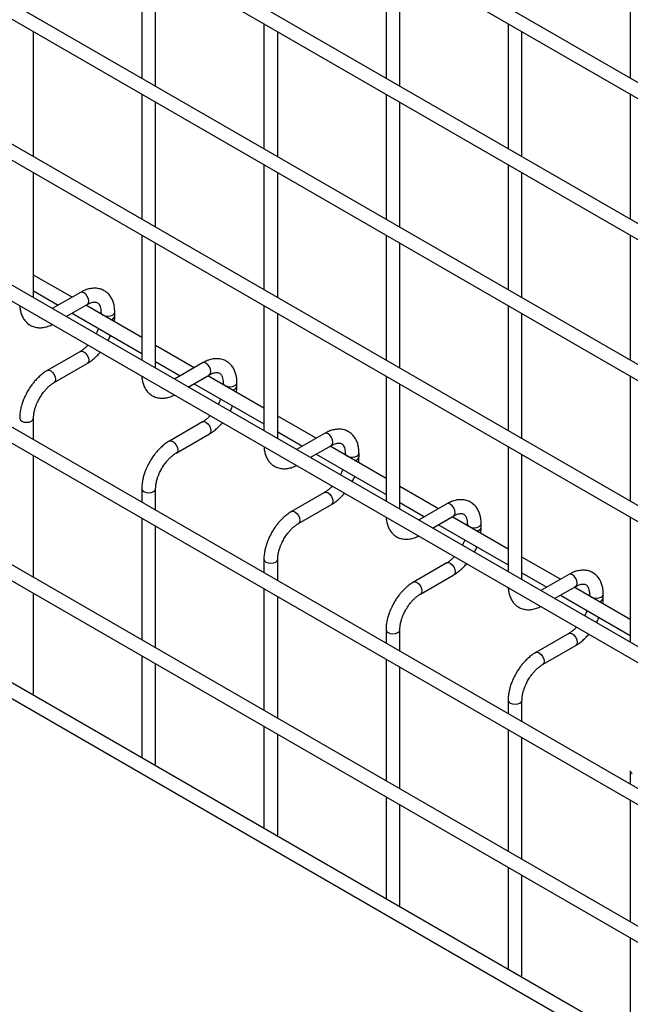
# Model space of a CAD drawing. Header units: inches. Extents: x 0.2 to 10.8, y 0.2 to 8.2.
# Tile 30 of 56: x 9.031 to 9.325, y 4.949 to 5.424. Entities that reach past the tile are written whole.
import ezdxf

# ---------------------------------------------------------------- set-up
doc = ezdxf.new("R2010")
doc.units = ezdxf.units.IN
doc.header["$MEASUREMENT"] = 0

msp = doc.modelspace()

# ---------------------------------------------------------------- linework, layer by layer
for p, q in [((10.55819, 4.68451), (7.79134, 6.28178)), ((7.78801, 6.276), (10.55486, 4.67874)), ((10.55819, 4.61646), (7.79134, 6.21373)), ((7.78801, 6.20796), (10.55486, 4.61069)), ((10.55819, 4.54842), (7.79134, 6.14569)), ((7.78801, 6.13991), (10.55486, 4.54265)), ((10.55819, 4.48037), (7.79134, 6.07764)), ((7.78801, 6.07187), (10.55486, 4.4746)), ((10.55819, 4.41233), (7.79134, 6.0096)), ((7.78801, 6.00382), (10.55486, 4.40656)), ((10.55819, 4.34379), (7.79134, 5.94106)), ((7.78801, 5.93529), (10.55486, 4.33802)), ((7.78801, 5.86894), (10.55486, 4.27168)), ((10.48625, 4.31898), (7.85895, 5.83569)), ((10.55819, 4.22057), (7.79134, 5.81784)), ((7.78801, 5.81207), (10.55486, 4.2148)), ((9.08977, 5.45647), (9.08977, 5.39612)), ((9.20762, 5.45648), (9.20762, 5.39613)), ((9.32548, 5.45649), (9.32548, 5.39614)), ((9.09644, 5.39227), (9.09644, 5.45262)), ((9.21429, 5.39228), (9.21429, 5.45263)), ((9.1487, 5.42245), (9.1487, 5.3621)), ((9.26655, 5.42246), (9.26655, 5.36211)), ((9.03751, 5.35824), (9.03751, 5.41859)), ((9.15536, 5.35825), (9.15536, 5.4186)), ((9.27322, 5.35826), (9.27322, 5.41861)), ((9.08977, 5.38842), (9.08977, 5.32807)), ((9.20762, 5.38843), (9.20762, 5.32808)), ((9.32548, 5.38844), (9.32548, 5.3281)), ((9.09644, 5.32422), (9.09644, 5.38457)), ((9.21429, 5.32424), (9.21429, 5.38458)), ((9.1487, 5.3544), (9.1487, 5.29406)), ((9.26655, 5.35441), (9.26655, 5.29407)), ((9.03751, 5.2902), (9.03751, 5.35054)), ((9.15536, 5.29021), (9.15536, 5.35056)), ((9.27322, 5.29022), (9.27322, 5.35057)), ((9.08977, 5.32038), (9.08977, 5.26003)), ((9.09644, 5.25618), (9.09644, 5.31653)), ((9.20762, 5.32039), (9.20762, 5.26004)), ((9.21429, 5.25619), (9.21429, 5.31654)), ((9.32548, 5.3204), (9.32548, 5.26005)), ((9.0561, 5.29048), (9.03751, 5.30121)), ((9.03751, 5.29351), (9.04943, 5.28663)), ((9.06015, 5.29282), (9.04656, 5.28497)), ((9.05323, 5.28112), (9.06348, 5.28704)), ((9.08977, 5.27104), (9.06276, 5.28663)), ((9.07006, 5.28324), (9.07006, 5.28242)), ((9.07673, 5.28151), (9.07673, 5.28324)), ((9.1487, 5.28636), (9.1487, 5.22601)), ((9.26655, 5.28637), (9.26655, 5.22602)), ((9.0561, 5.28278), (9.08977, 5.26334)), ((9.15536, 5.22216), (9.15536, 5.28251)), ((9.27322, 5.22217), (9.27322, 5.28252)), ((9.06015, 5.26434), (9.04415, 5.2551)), ((9.11502, 5.25646), (9.09644, 5.26719)), ((9.09644, 5.25949), (9.10836, 5.25261)), ((9.04748, 5.24933), (9.06348, 5.25857)), ((9.11908, 5.2588), (9.10549, 5.25096)), ((9.11215, 5.24711), (9.12241, 5.25303)), ((9.1487, 5.23702), (9.12169, 5.25261)), ((9.20762, 5.25234), (9.20762, 5.19199)), ((9.32548, 5.25235), (9.32548, 5.19201)), ((9.11502, 5.24876), (9.1487, 5.22932)), ((9.12899, 5.24923), (9.12899, 5.2484)), ((9.13565, 5.24749), (9.13565, 5.24923)), ((9.21429, 5.18815), (9.21429, 5.24849)), ((9.03751, 5.22166), (9.03751, 5.23206)), ((9.17395, 5.22244), (9.15536, 5.23317)), ((9.11908, 5.23032), (9.10308, 5.22109)), ((9.10641, 5.21531), (9.12241, 5.22455)), ((9.15536, 5.22547), (9.16728, 5.21859)), ((9.178, 5.22478), (9.16441, 5.21694)), ((9.17108, 5.21309), (9.18133, 5.21901)), ((9.20762, 5.203), (9.18062, 5.21859)), ((9.26655, 5.21832), (9.26655, 5.15798)), ((9.03751, 5.15532), (9.03751, 5.21396)), ((9.17395, 5.21475), (9.20762, 5.19531)), ((9.18791, 5.21521), (9.18791, 5.21438)), ((9.19458, 5.21348), (9.19458, 5.21521)), ((9.27322, 5.15413), (9.27322, 5.21448)), ((9.08977, 5.19804), (9.08977, 5.19149)), ((9.09644, 5.18764), (9.09644, 5.19804)), ((9.23287, 5.18843), (9.21429, 5.19915)), ((9.178, 5.19631), (9.162, 5.18707)), ((9.16534, 5.1813), (9.18133, 5.19053)), ((9.21429, 5.19146), (9.22621, 5.18458)), ((9.23693, 5.19077), (9.22334, 5.18292)), ((9.08977, 5.18379), (9.08977, 5.12515)), ((9.23001, 5.17907), (9.24026, 5.18499)), ((9.26655, 5.16899), (9.23954, 5.18458)), ((9.32548, 5.18431), (9.32548, 5.12396)), ((9.09644, 5.1213), (9.09644, 5.17995)), ((9.23287, 5.18073), (9.26655, 5.16129)), ((9.24684, 5.18119), (9.24684, 5.18036)), ((9.25351, 5.17946), (9.25351, 5.18119)), ((9.2918, 5.15441), (9.27322, 5.16514)), ((9.1487, 5.16403), (9.1487, 5.15748)), ((9.15536, 5.15363), (9.15536, 5.16403)), ((9.23693, 5.16229), (9.22093, 5.15305)), ((9.22426, 5.14728), (9.24026, 5.15652)), ((9.27322, 5.15744), (9.28513, 5.15056)), ((9.29585, 5.15675), (9.28226, 5.14891)), ((9.28893, 5.14506), (9.29919, 5.15098)), ((9.32548, 5.13497), (9.29847, 5.15056)), ((9.03751, 5.09924), (9.03751, 5.14762)), ((9.1487, 5.14978), (9.1487, 5.09113)), ((9.15536, 5.08728), (9.15536, 5.14593)), ((9.2918, 5.14671), (9.32548, 5.12727)), ((9.30576, 5.14718), (9.30576, 5.14635)), ((9.31243, 5.14544), (9.31243, 5.14718)), ((9.20762, 5.13001), (9.20762, 5.12346)), ((9.21429, 5.11961), (9.21429, 5.13001)), ((9.29585, 5.12827), (9.27985, 5.11904)), ((9.28319, 5.11326), (9.29919, 5.1225)), ((9.08977, 5.11745), (9.08977, 5.06827)), ((9.09644, 5.06522), (9.09644, 5.1136)), ((9.20762, 5.11576), (9.20762, 5.05711)), ((9.21429, 5.05327), (9.21429, 5.11191)), ((9.0373, 5.09856), (9.03751, 5.09924)), ((9.26655, 5.09599), (9.26655, 5.08944)), ((9.27322, 5.08559), (9.27322, 5.09599)), ((9.1487, 5.08343), (9.1487, 5.03426)), ((9.15536, 5.0312), (9.15536, 5.07959)), ((9.26655, 5.08174), (9.26655, 5.0231)), ((9.27322, 5.01925), (9.27322, 5.0779)), ((9.09623, 5.06455), (9.09644, 5.06522)), ((9.32548, 5.06198), (9.32548, 5.05542)), ((9.20762, 5.04942), (9.20762, 5.00024)), ((9.21429, 4.99719), (9.21429, 5.04557)), ((9.32548, 5.04773), (9.32548, 4.98908)), ((9.15515, 5.03053), (9.15536, 5.0312)), ((9.26655, 5.0154), (9.26655, 4.96622)), ((9.27322, 4.96317), (9.27322, 5.01155)), ((9.21408, 4.99651), (9.21429, 4.99719)), ((9.32548, 4.98138), (9.32548, 4.9322)), ((9.273, 4.96249), (9.27322, 4.96317))]:
    msp.add_line(p, q)
at = {"flags": 128}
for points in [[(9.06348, 5.28704), (9.06348, 5.28704), (9.06399, 5.28763), (9.06417, 5.28857), (9.06399, 5.28972), (9.06348, 5.29089), (9.06272, 5.29192), (9.06182, 5.29265), (9.06091, 5.29297), (9.06015, 5.29282)], [(9.07006, 5.28324), (9.07032, 5.28251), (9.07104, 5.28188), (9.07212, 5.28147), (9.0734, 5.28132), (9.07467, 5.28147), (9.07575, 5.28188), (9.07648, 5.28251), (9.07673, 5.28323)], [(9.06015, 5.26434), (9.06091, 5.26449), (9.06182, 5.26418), (9.06272, 5.26345), (9.06348, 5.26242), (9.06399, 5.26124), (9.06417, 5.26009), (9.06399, 5.25916), (9.06348, 5.25857), (9.06348, 5.25857)], [(9.04414, 5.2551), (9.04415, 5.2551), (9.04492, 5.25525), (9.04582, 5.25494), (9.04672, 5.25421), (9.04749, 5.25318), (9.048, 5.252), (9.04818, 5.25086)], [(9.12241, 5.25303), (9.12241, 5.25303), (9.12292, 5.25361), (9.1231, 5.25455), (9.12292, 5.2557), (9.12241, 5.25688), (9.12164, 5.25791), (9.12074, 5.25864), (9.11984, 5.25895), (9.11908, 5.2588)], [(9.04818, 5.25086), (9.048, 5.24992), (9.04749, 5.24933), (9.04748, 5.24933)], [(9.12899, 5.24922), (9.12924, 5.24849), (9.12996, 5.24787), (9.13105, 5.24745), (9.13232, 5.2473), (9.1336, 5.24745), (9.13468, 5.24787), (9.1354, 5.24849), (9.13565, 5.24922)], [(9.03085, 5.23207), (9.03085, 5.23206), (9.0311, 5.23132), (9.03182, 5.2307)], [(9.03182, 5.2307), (9.0329, 5.23028), (9.03418, 5.23014), (9.03546, 5.23028), (9.03654, 5.2307), (9.03726, 5.23132), (9.03751, 5.23206), (9.03751, 5.23207)], [(9.11908, 5.23032), (9.11984, 5.23047), (9.12074, 5.23016), (9.12164, 5.22943), (9.12241, 5.2284), (9.12292, 5.22722), (9.1231, 5.22608), (9.12292, 5.22514), (9.12241, 5.22455), (9.12241, 5.22455)], [(9.10306, 5.22108), (9.10308, 5.22109), (9.10384, 5.22124), (9.10474, 5.22092), (9.10565, 5.2202), (9.10641, 5.21916), (9.10692, 5.21799), (9.1071, 5.21684)], [(9.18133, 5.21901), (9.18133, 5.21901), (9.18185, 5.2196), (9.18202, 5.22054), (9.18185, 5.22168), (9.18133, 5.22286), (9.18057, 5.22389), (9.17967, 5.22462), (9.17877, 5.22493), (9.178, 5.22478)], [(9.1071, 5.21684), (9.10692, 5.2159), (9.10641, 5.21531), (9.1064, 5.21531)], [(9.18791, 5.2152), (9.18817, 5.21447), (9.18889, 5.21385), (9.18997, 5.21343), (9.19125, 5.21329), (9.19252, 5.21343), (9.1936, 5.21385), (9.19433, 5.21447), (9.19458, 5.2152)], [(9.08977, 5.19806), (9.08977, 5.19804), (9.09003, 5.19731), (9.09075, 5.19668)], [(9.09075, 5.19668), (9.09183, 5.19627), (9.09311, 5.19612), (9.09438, 5.19627), (9.09546, 5.19668), (9.09619, 5.19731), (9.09644, 5.19804), (9.09644, 5.19805)], [(9.178, 5.19631), (9.17877, 5.19646), (9.17967, 5.19614), (9.18057, 5.19541), (9.18133, 5.19438), (9.18185, 5.1932), (9.18202, 5.19206), (9.18185, 5.19112), (9.18133, 5.19053), (9.18133, 5.19053)], [(9.24026, 5.18499), (9.24026, 5.18499), (9.24077, 5.18558), (9.24095, 5.18652), (9.24077, 5.18766), (9.24026, 5.18884), (9.2395, 5.18987), (9.23859, 5.1906), (9.23769, 5.19092), (9.23693, 5.19077)], [(9.16199, 5.18706), (9.162, 5.18707), (9.16277, 5.18722), (9.16367, 5.18691), (9.16457, 5.18618), (9.16534, 5.18515), (9.16585, 5.18397), (9.16603, 5.18282)], [(9.16603, 5.18282), (9.16585, 5.18189), (9.16534, 5.1813), (9.16533, 5.18129)], [(9.24684, 5.18119), (9.24709, 5.18046), (9.24782, 5.17983), (9.2489, 5.17942), (9.25017, 5.17927), (9.25145, 5.17942), (9.25253, 5.17983), (9.25325, 5.18046), (9.25351, 5.18118)], [(9.1487, 5.16404), (9.1487, 5.16403), (9.14895, 5.16329), (9.14967, 5.16267)], [(9.14967, 5.16267), (9.15076, 5.16225), (9.15203, 5.1621), (9.15331, 5.16225), (9.15439, 5.16267), (9.15511, 5.16329), (9.15536, 5.16403), (9.15536, 5.16404)], [(9.23693, 5.16229), (9.23769, 5.16244), (9.23859, 5.16212), (9.2395, 5.1614), (9.24026, 5.16037), (9.24077, 5.15919), (9.24095, 5.15804), (9.24077, 5.1571), (9.24026, 5.15652), (9.24026, 5.15652)], [(9.29919, 5.15098), (9.29919, 5.15098), (9.2997, 5.15156), (9.29988, 5.1525), (9.2997, 5.15365), (9.29919, 5.15483), (9.29842, 5.15586), (9.29752, 5.15658), (9.29662, 5.1569), (9.29585, 5.15675)], [(9.22091, 5.15305), (9.22093, 5.15305), (9.22169, 5.1532), (9.2226, 5.15289), (9.2235, 5.15216), (9.22426, 5.15113), (9.22477, 5.14995), (9.22495, 5.14881)], [(9.22495, 5.14881), (9.22477, 5.14787), (9.22426, 5.14728), (9.22425, 5.14728)], [(9.30576, 5.14717), (9.30602, 5.14644), (9.30674, 5.14582), (9.30782, 5.1454), (9.3091, 5.14525), (9.31037, 5.1454), (9.31145, 5.14582), (9.31218, 5.14644), (9.31243, 5.14716)], [(9.20762, 5.13002), (9.20762, 5.13001), (9.20788, 5.12927), (9.2086, 5.12865)], [(9.2086, 5.12865), (9.20968, 5.12823), (9.21096, 5.12809), (9.21223, 5.12823), (9.21331, 5.12865), (9.21404, 5.12927), (9.21429, 5.13001), (9.21429, 5.13002)], [(9.29585, 5.12827), (9.29662, 5.12842), (9.29752, 5.12811), (9.29842, 5.12738), (9.29919, 5.12635), (9.2997, 5.12517), (9.29988, 5.12403), (9.2997, 5.12309), (9.29919, 5.1225), (9.29919, 5.1225)], [(9.27984, 5.11903), (9.27985, 5.11904), (9.28062, 5.11919), (9.28152, 5.11887), (9.28242, 5.11814), (9.28319, 5.11711), (9.2837, 5.11593), (9.28388, 5.11479)], [(9.28388, 5.11479), (9.2837, 5.11385), (9.28319, 5.11326), (9.28318, 5.11326)], [(9.26655, 5.096), (9.26655, 5.09599), (9.2668, 5.09526), (9.26753, 5.09463)], [(9.26753, 5.09463), (9.26861, 5.09422), (9.26988, 5.09407), (9.27116, 5.09422), (9.27224, 5.09463), (9.27296, 5.09526), (9.27322, 5.09599), (9.27322, 5.096)], [(9.32548, 5.06199), (9.32548, 5.06198), (9.32573, 5.06124), (9.32645, 5.06062)]]:
    msp.add_lwpolyline(points, dxfattribs=at)
for centre in [(9.07452, 5.282), (9.13344, 5.24798), (9.19237, 5.21396), (9.25129, 5.17995), (9.31022, 5.14593)]:
    msp.add_arc(centre, 0.00227, 274.629, 347.235)
for points, knots in [([(9.0767, 5.28323), (9.0767, 5.28373), (9.0767, 5.28495), (9.0764, 5.28681), (9.07581, 5.28877), (9.0749, 5.29057), (9.07367, 5.29215), (9.0721, 5.29346), (9.07017, 5.29441), (9.06802, 5.29487), (9.06578, 5.29485), (9.06357, 5.29437), (9.06168, 5.29368), (9.06056, 5.29301), (9.06016, 5.29278)], [0, 0, 0, 0, 0.055567, 0.138504, 0.222425, 0.30696, 0.392199, 0.479244, 0.570497, 0.669499, 0.760713, 0.85404, 0.947565, 1, 1, 1, 1]), ([(9.06348, 5.28703), (9.06383, 5.28723), (9.0646, 5.28765), (9.06567, 5.28801), (9.06666, 5.28819), (9.06749, 5.28817), (9.06818, 5.28798), (9.06872, 5.28763), (9.06925, 5.28698), (9.06968, 5.28608), (9.06996, 5.28484), (9.07009, 5.28387), (9.07006, 5.28327), (9.07006, 5.28324)], [0, 0, 0, 0, 0.076428, 0.164725, 0.254558, 0.348532, 0.453621, 0.589733, 0.695706, 0.796658, 0.895931, 0.994242, 1, 1, 1, 1]), ([(9.0309, 5.28632), (9.0309, 5.28621), (9.03091, 5.28536), (9.03118, 5.28388), (9.03175, 5.2819), (9.03266, 5.2801), (9.03388, 5.2785), (9.03545, 5.27719), (9.03738, 5.27622), (9.03952, 5.27575), (9.04177, 5.27576), (9.04398, 5.27623), (9.04557, 5.27678), (9.0464, 5.27725), (9.04651, 5.27731)], [0, 0, 0, 0, 0.013723, 0.10406, 0.195472, 0.287558, 0.380399, 0.475166, 0.574431, 0.682027, 0.781307, 0.88292, 0.98483, 1, 1, 1, 1]), ([(9.07653, 5.27868), (9.07662, 5.2794), (9.07674, 5.28036), (9.07671, 5.28127), (9.0767, 5.2815)], [0, 0, 0, 0, 0.751133, 1, 1, 1, 1]), ([(9.06884, 5.27542), (9.06879, 5.2753), (9.06859, 5.27471), (9.0682, 5.27382), (9.06781, 5.27308), (9.06766, 5.2728)], [0, 0, 0, 0, 0.138837, 0.673422, 1, 1, 1, 1]), ([(9.07342, 5.26947), (9.07375, 5.27007), (9.07421, 5.27092), (9.07457, 5.2718), (9.07468, 5.27205)], [0, 0, 0, 0, 0.707249, 1, 1, 1, 1]), ([(9.06381, 5.26732), (9.06348, 5.26697), (9.06274, 5.26621), (9.06155, 5.26526), (9.06065, 5.26461), (9.0602, 5.26438), (9.06015, 5.26435)], [0, 0, 0, 0, 0.278956, 0.614263, 0.955326, 1, 1, 1, 1]), ([(9.06348, 5.25861), (9.06378, 5.25877), (9.06476, 5.25931), (9.06632, 5.2605), (9.06806, 5.26208), (9.06917, 5.26323), (9.06968, 5.26387), (9.06971, 5.26391)], [0, 0, 0, 0, 0.135479, 0.439426, 0.721927, 0.979873, 1, 1, 1, 1]), ([(9.13563, 5.24922), (9.13563, 5.24971), (9.13563, 5.25094), (9.13532, 5.25279), (9.13474, 5.25475), (9.13383, 5.25655), (9.1326, 5.25814), (9.13102, 5.25944), (9.12909, 5.2604), (9.12694, 5.26086), (9.1247, 5.26083), (9.12249, 5.26036), (9.1206, 5.25966), (9.11948, 5.259), (9.11908, 5.25876)], [0, 0, 0, 0, 0.055567, 0.138504, 0.222425, 0.30696, 0.392199, 0.479244, 0.570497, 0.669499, 0.760713, 0.85404, 0.947565, 1, 1, 1, 1]), ([(9.04416, 5.25506), (9.04388, 5.25492), (9.04292, 5.2544), (9.04138, 5.25322), (9.03961, 5.25165), (9.03816, 5.25008), (9.0369, 5.24853), (9.03576, 5.24696), (9.03506, 5.24579), (9.0347, 5.2452)], [0, 0, 0, 0, 0.07606, 0.263025, 0.437356, 0.597789, 0.719605, 0.857445, 1, 1, 1, 1]), ([(9.08982, 5.2523), (9.08982, 5.25219), (9.08983, 5.25135), (9.09011, 5.24986), (9.09068, 5.24788), (9.09158, 5.24608), (9.09281, 5.24449), (9.09438, 5.24317), (9.0963, 5.24221), (9.09845, 5.24173), (9.10069, 5.24174), (9.1029, 5.24222), (9.1045, 5.24276), (9.10533, 5.24323), (9.10543, 5.24329)], [0, 0, 0, 0, 0.013723, 0.10406, 0.195472, 0.287558, 0.380399, 0.475166, 0.574431, 0.682027, 0.781307, 0.88292, 0.98483, 1, 1, 1, 1]), ([(9.1224, 5.25301), (9.12276, 5.25321), (9.12353, 5.25363), (9.1246, 5.25399), (9.12558, 5.25418), (9.12641, 5.25415), (9.12711, 5.25396), (9.12765, 5.25361), (9.12817, 5.25297), (9.12861, 5.25206), (9.12889, 5.25083), (9.12902, 5.24985), (9.12898, 5.24926), (9.12898, 5.24922)], [0, 0, 0, 0, 0.076428, 0.164725, 0.254558, 0.348532, 0.453621, 0.589733, 0.695706, 0.796658, 0.895931, 0.994242, 1, 1, 1, 1]), ([(9.0347, 5.2452), (9.03419, 5.24425), (9.03347, 5.24292), (9.03262, 5.24089), (9.03199, 5.23914), (9.03142, 5.23707), (9.03103, 5.23493), (9.03084, 5.23324), (9.03087, 5.23231), (9.03087, 5.23207)], [0, 0, 0, 0, 0.221131, 0.31129, 0.45988, 0.612568, 0.774969, 0.943008, 1, 1, 1, 1]), ([(9.04048, 5.24186), (9.04094, 5.24261), (9.04159, 5.24367), (9.04268, 5.24509), (9.04364, 5.24621), (9.04482, 5.24739), (9.04606, 5.2484), (9.04697, 5.24905), (9.04742, 5.24929), (9.04748, 5.24932)], [0, 0, 0, 0, 0.233129, 0.327944, 0.483213, 0.641195, 0.806921, 0.975516, 1, 1, 1, 1]), ([(9.13545, 5.24467), (9.13555, 5.24539), (9.13567, 5.24635), (9.13564, 5.24726), (9.13563, 5.24748)], [0, 0, 0, 0, 0.751133, 1, 1, 1, 1]), ([(9.03752, 5.23207), (9.03754, 5.23256), (9.03756, 5.23357), (9.03786, 5.2353), (9.0383, 5.23697), (9.03885, 5.23852), (9.03952, 5.24012), (9.04012, 5.24122), (9.04048, 5.24186)], [0, 0, 0, 0, 0.169404, 0.352436, 0.534098, 0.667609, 0.805654, 1, 1, 1, 1]), ([(9.12776, 5.24141), (9.12772, 5.24129), (9.12751, 5.24069), (9.12713, 5.2398), (9.12673, 5.23906), (9.12658, 5.23878)], [0, 0, 0, 0, 0.138837, 0.673422, 1, 1, 1, 1]), ([(9.13235, 5.23545), (9.13267, 5.23605), (9.13314, 5.2369), (9.1335, 5.23778), (9.1336, 5.23804)], [0, 0, 0, 0, 0.707249, 1, 1, 1, 1]), ([(9.12274, 5.2333), (9.1224, 5.23295), (9.12166, 5.2322), (9.12048, 5.23124), (9.11958, 5.23059), (9.11913, 5.23036), (9.11908, 5.23034)], [0, 0, 0, 0, 0.278956, 0.614263, 0.955326, 1, 1, 1, 1]), ([(9.1224, 5.22459), (9.12271, 5.22476), (9.12369, 5.22529), (9.12524, 5.22648), (9.12698, 5.22806), (9.12809, 5.22922), (9.1286, 5.22985), (9.12864, 5.22989)], [0, 0, 0, 0, 0.135479, 0.439426, 0.721927, 0.979873, 1, 1, 1, 1]), ([(9.19455, 5.2152), (9.19455, 5.21569), (9.19455, 5.21692), (9.19425, 5.21877), (9.19366, 5.22074), (9.19275, 5.22254), (9.19152, 5.22412), (9.18995, 5.22543), (9.18802, 5.22638), (9.18587, 5.22684), (9.18363, 5.22681), (9.18142, 5.22634), (9.17953, 5.22564), (9.17841, 5.22498), (9.17801, 5.22474)], [0, 0, 0, 0, 0.055567, 0.138504, 0.222425, 0.30696, 0.392199, 0.479244, 0.570497, 0.669499, 0.760713, 0.85404, 0.947565, 1, 1, 1, 1]), ([(9.10308, 5.22105), (9.1028, 5.2209), (9.10184, 5.22038), (9.10031, 5.21921), (9.09854, 5.21763), (9.09708, 5.21607), (9.09582, 5.21451), (9.09469, 5.21294), (9.09398, 5.21177), (9.09363, 5.21118)], [0, 0, 0, 0, 0.07606, 0.263025, 0.437356, 0.597789, 0.719605, 0.857445, 1, 1, 1, 1]), ([(9.14875, 5.21828), (9.14875, 5.21817), (9.14876, 5.21733), (9.14903, 5.21584), (9.1496, 5.21387), (9.15051, 5.21206), (9.15174, 5.21047), (9.15331, 5.20915), (9.15523, 5.20819), (9.15738, 5.20772), (9.15962, 5.20773), (9.16183, 5.2082), (9.16342, 5.20874), (9.16425, 5.20921), (9.16436, 5.20927)], [0, 0, 0, 0, 0.013723, 0.10406, 0.195472, 0.287558, 0.380399, 0.475166, 0.574431, 0.682027, 0.781307, 0.88292, 0.98483, 1, 1, 1, 1]), ([(9.18133, 5.219), (9.18169, 5.21919), (9.18245, 5.21961), (9.18352, 5.21998), (9.18451, 5.22016), (9.18534, 5.22014), (9.18603, 5.21994), (9.18657, 5.21959), (9.1871, 5.21895), (9.18753, 5.21804), (9.18781, 5.21681), (9.18794, 5.21583), (9.18791, 5.21524), (9.18791, 5.21521)], [0, 0, 0, 0, 0.0764275, 0.1647247, 0.2545582, 0.3485318, 0.4536211, 0.5897326, 0.6957057, 0.7966579, 0.8959306, 0.9942419, 1, 1, 1, 1]), ([(9.0994, 5.20785), (9.09986, 5.2086), (9.10051, 5.20965), (9.1016, 5.21107), (9.10257, 5.21219), (9.10375, 5.21337), (9.10498, 5.21438), (9.10589, 5.21504), (9.10635, 5.21527), (9.10641, 5.2153)], [0, 0, 0, 0, 0.233129, 0.327944, 0.483213, 0.641195, 0.806921, 0.975516, 1, 1, 1, 1]), ([(9.19438, 5.21065), (9.19447, 5.21137), (9.19459, 5.21233), (9.19456, 5.21324), (9.19455, 5.21346)], [0, 0, 0, 0, 0.751133, 1, 1, 1, 1]), ([(9.09363, 5.21118), (9.09312, 5.21023), (9.0924, 5.2089), (9.09154, 5.20687), (9.09091, 5.20512), (9.09034, 5.20305), (9.08995, 5.20091), (9.08976, 5.19922), (9.08979, 5.19829), (9.0898, 5.19805)], [0, 0, 0, 0, 0.221131, 0.31129, 0.45988, 0.612568, 0.774969, 0.943008, 1, 1, 1, 1]), ([(9.09645, 5.19805), (9.09646, 5.19854), (9.09649, 5.19955), (9.09678, 5.20128), (9.09723, 5.20296), (9.09778, 5.20451), (9.09845, 5.2061), (9.09905, 5.2072), (9.0994, 5.20785)], [0, 0, 0, 0, 0.169404, 0.352436, 0.534098, 0.667609, 0.805654, 1, 1, 1, 1]), ([(9.18669, 5.20739), (9.18665, 5.20727), (9.18644, 5.20667), (9.18606, 5.20578), (9.18566, 5.20504), (9.18551, 5.20476)], [0, 0, 0, 0, 0.138837, 0.673422, 1, 1, 1, 1]), ([(9.19127, 5.20143), (9.1916, 5.20203), (9.19206, 5.20288), (9.19242, 5.20376), (9.19253, 5.20402)], [0, 0, 0, 0, 0.707249, 1, 1, 1, 1]), ([(9.18166, 5.19928), (9.18133, 5.19894), (9.18059, 5.19818), (9.17941, 5.19722), (9.17851, 5.19658), (9.17806, 5.19635), (9.178, 5.19632)], [0, 0, 0, 0, 0.278956, 0.614263, 0.955326, 1, 1, 1, 1]), ([(9.18133, 5.19057), (9.18163, 5.19074), (9.18261, 5.19127), (9.18417, 5.19246), (9.18591, 5.19404), (9.18702, 5.1952), (9.18753, 5.19583), (9.18756, 5.19588)], [0, 0, 0, 0, 0.1354788, 0.4394257, 0.7219268, 0.9798731, 1, 1, 1, 1]), ([(9.25348, 5.18118), (9.25348, 5.18168), (9.25348, 5.1829), (9.25317, 5.18475), (9.25259, 5.18672), (9.25168, 5.18852), (9.25045, 5.1901), (9.24887, 5.19141), (9.24694, 5.19236), (9.24479, 5.19282), (9.24255, 5.1928), (9.24034, 5.19232), (9.23845, 5.19162), (9.23733, 5.19096), (9.23693, 5.19072)], [0, 0, 0, 0, 0.055567, 0.138504, 0.222425, 0.30696, 0.392199, 0.479244, 0.570497, 0.669499, 0.760713, 0.85404, 0.947565, 1, 1, 1, 1]), ([(9.16201, 5.18703), (9.16173, 5.18688), (9.16077, 5.18636), (9.15923, 5.18519), (9.15747, 5.18362), (9.15601, 5.18205), (9.15475, 5.1805), (9.15361, 5.17892), (9.15291, 5.17776), (9.15255, 5.17716)], [0, 0, 0, 0, 0.07606, 0.263025, 0.437356, 0.597789, 0.719605, 0.857445, 1, 1, 1, 1]), ([(9.20767, 5.18427), (9.20768, 5.18416), (9.20769, 5.18331), (9.20796, 5.18183), (9.20853, 5.17985), (9.20944, 5.17805), (9.21066, 5.17645), (9.21223, 5.17514), (9.21416, 5.17417), (9.2163, 5.1737), (9.21854, 5.17371), (9.22075, 5.17418), (9.22235, 5.17472), (9.22318, 5.17519), (9.22328, 5.17526)], [0, 0, 0, 0, 0.013723, 0.10406, 0.195472, 0.287558, 0.380399, 0.475166, 0.574431, 0.682027, 0.781307, 0.88292, 0.98483, 1, 1, 1, 1]), ([(9.24026, 5.18498), (9.24061, 5.18518), (9.24138, 5.1856), (9.24245, 5.18596), (9.24344, 5.18614), (9.24426, 5.18612), (9.24496, 5.18593), (9.2455, 5.18558), (9.24602, 5.18493), (9.24646, 5.18402), (9.24674, 5.18279), (9.24687, 5.18182), (9.24683, 5.18122), (9.24683, 5.18119)], [0, 0, 0, 0, 0.0764275, 0.1647247, 0.2545582, 0.3485318, 0.4536211, 0.5897326, 0.6957057, 0.7966579, 0.8959306, 0.9942419, 1, 1, 1, 1]), ([(9.15833, 5.17383), (9.15879, 5.17458), (9.15944, 5.17564), (9.16053, 5.17705), (9.16149, 5.17818), (9.16267, 5.17935), (9.16391, 5.18037), (9.16482, 5.18102), (9.16528, 5.18125), (9.16533, 5.18128)], [0, 0, 0, 0, 0.233129, 0.327944, 0.483213, 0.641195, 0.806921, 0.975516, 1, 1, 1, 1]), ([(9.2533, 5.17663), (9.2534, 5.17735), (9.25352, 5.17831), (9.25349, 5.17922), (9.25348, 5.17945)], [0, 0, 0, 0, 0.751133, 1, 1, 1, 1]), ([(9.15255, 5.17716), (9.15204, 5.17622), (9.15132, 5.17489), (9.15047, 5.17285), (9.14984, 5.17111), (9.14927, 5.16903), (9.14888, 5.1669), (9.14869, 5.16521), (9.14872, 5.16427), (9.14873, 5.16404)], [0, 0, 0, 0, 0.221131, 0.31129, 0.45988, 0.612568, 0.774969, 0.943008, 1, 1, 1, 1]), ([(9.15537, 5.16403), (9.15539, 5.16452), (9.15541, 5.16554), (9.15571, 5.16727), (9.15615, 5.16894), (9.1567, 5.17049), (9.15737, 5.17208), (9.15798, 5.17318), (9.15833, 5.17383)], [0, 0, 0, 0, 0.169404, 0.352436, 0.534098, 0.667609, 0.805654, 1, 1, 1, 1]), ([(9.24561, 5.17337), (9.24557, 5.17325), (9.24536, 5.17266), (9.24498, 5.17177), (9.24458, 5.17103), (9.24443, 5.17074)], [0, 0, 0, 0, 0.138837, 0.673422, 1, 1, 1, 1]), ([(9.2502, 5.16742), (9.25052, 5.16802), (9.25099, 5.16887), (9.25135, 5.16975), (9.25145, 5.17)], [0, 0, 0, 0, 0.707249, 1, 1, 1, 1]), ([(9.24059, 5.16527), (9.24025, 5.16492), (9.23951, 5.16416), (9.23833, 5.16321), (9.23743, 5.16256), (9.23698, 5.16233), (9.23693, 5.1623)], [0, 0, 0, 0, 0.278956, 0.614263, 0.955326, 1, 1, 1, 1]), ([(9.24025, 5.15656), (9.24056, 5.15672), (9.24154, 5.15726), (9.24309, 5.15845), (9.24483, 5.16003), (9.24594, 5.16118), (9.24645, 5.16181), (9.24649, 5.16186)], [0, 0, 0, 0, 0.135479, 0.439426, 0.721927, 0.979873, 1, 1, 1, 1]), ([(9.3124, 5.14717), (9.3124, 5.14766), (9.3124, 5.14889), (9.3121, 5.15074), (9.31151, 5.1527), (9.31061, 5.1545), (9.30937, 5.15609), (9.3078, 5.15739), (9.30587, 5.15835), (9.30372, 5.15881), (9.30148, 5.15878), (9.29927, 5.1583), (9.29738, 5.15761), (9.29626, 5.15695), (9.29586, 5.15671)], [0, 0, 0, 0, 0.055567, 0.138504, 0.222425, 0.30696, 0.392199, 0.479244, 0.570497, 0.669499, 0.760713, 0.85404, 0.947565, 1, 1, 1, 1]), ([(9.22093, 5.15301), (9.22066, 5.15286), (9.21969, 5.15235), (9.21816, 5.15117), (9.21639, 5.1496), (9.21493, 5.14803), (9.21367, 5.14648), (9.21254, 5.1449), (9.21184, 5.14374), (9.21148, 5.14315)], [0, 0, 0, 0, 0.07606, 0.263025, 0.437356, 0.597789, 0.719605, 0.857445, 1, 1, 1, 1]), ([(9.2666, 5.15025), (9.2666, 5.15014), (9.26661, 5.1493), (9.26688, 5.14781), (9.26746, 5.14583), (9.26836, 5.14403), (9.26959, 5.14244), (9.27116, 5.14112), (9.27308, 5.14016), (9.27523, 5.13968), (9.27747, 5.13969), (9.27968, 5.14017), (9.28128, 5.14071), (9.2821, 5.14118), (9.28221, 5.14124)], [0, 0, 0, 0, 0.013723, 0.10406, 0.195472, 0.287558, 0.380399, 0.475166, 0.574431, 0.682027, 0.781307, 0.88292, 0.98483, 1, 1, 1, 1]), ([(9.29918, 5.15096), (9.29954, 5.15116), (9.3003, 5.15158), (9.30137, 5.15194), (9.30236, 5.15212), (9.30319, 5.1521), (9.30388, 5.15191), (9.30442, 5.15156), (9.30495, 5.15091), (9.30539, 5.15001), (9.30567, 5.14878), (9.3058, 5.1478), (9.30576, 5.14721), (9.30576, 5.14717)], [0, 0, 0, 0, 0.076428, 0.164725, 0.254558, 0.348532, 0.453621, 0.589733, 0.695706, 0.796658, 0.895931, 0.994242, 1, 1, 1, 1]), ([(9.21725, 5.13981), (9.21771, 5.14056), (9.21837, 5.14162), (9.21945, 5.14304), (9.22042, 5.14416), (9.2216, 5.14534), (9.22283, 5.14635), (9.22374, 5.147), (9.2242, 5.14724), (9.22426, 5.14727)], [0, 0, 0, 0, 0.233129, 0.327944, 0.483213, 0.641195, 0.806921, 0.975516, 1, 1, 1, 1]), ([(9.31223, 5.14262), (9.31232, 5.14334), (9.31244, 5.1443), (9.31241, 5.1452), (9.3124, 5.14543)], [0, 0, 0, 0, 0.751133, 1, 1, 1, 1]), ([(9.21148, 5.14315), (9.21097, 5.1422), (9.21025, 5.14087), (9.20939, 5.13884), (9.20877, 5.13709), (9.20819, 5.13501), (9.2078, 5.13288), (9.20761, 5.13119), (9.20764, 5.13026), (9.20765, 5.13002)], [0, 0, 0, 0, 0.221131, 0.31129, 0.45988, 0.612568, 0.774969, 0.943008, 1, 1, 1, 1]), ([(9.2143, 5.13002), (9.21431, 5.1305), (9.21434, 5.13152), (9.21463, 5.13325), (9.21508, 5.13492), (9.21563, 5.13647), (9.2163, 5.13807), (9.2169, 5.13917), (9.21725, 5.13981)], [0, 0, 0, 0, 0.169404, 0.352436, 0.534098, 0.667609, 0.805654, 1, 1, 1, 1]), ([(9.30454, 5.13936), (9.3045, 5.13923), (9.30429, 5.13864), (9.30391, 5.13775), (9.30351, 5.13701), (9.30336, 5.13673)], [0, 0, 0, 0, 0.138837, 0.673422, 1, 1, 1, 1]), ([(9.30912, 5.1334), (9.30945, 5.134), (9.30991, 5.13485), (9.31027, 5.13573), (9.31038, 5.13599)], [0, 0, 0, 0, 0.707249, 1, 1, 1, 1]), ([(9.29952, 5.13125), (9.29918, 5.1309), (9.29844, 5.13014), (9.29726, 5.12919), (9.29636, 5.12854), (9.29591, 5.12831), (9.29586, 5.12828)], [0, 0, 0, 0, 0.278956, 0.614263, 0.955326, 1, 1, 1, 1]), ([(9.29918, 5.12254), (9.29948, 5.1227), (9.30047, 5.12324), (9.30202, 5.12443), (9.30376, 5.12601), (9.30487, 5.12717), (9.30538, 5.1278), (9.30541, 5.12784)], [0, 0, 0, 0, 0.1354788, 0.4394257, 0.7219268, 0.9798731, 1, 1, 1, 1]), ([(9.27986, 5.119), (9.27958, 5.11885), (9.27862, 5.11833), (9.27708, 5.11715), (9.27532, 5.11558), (9.27386, 5.11402), (9.2726, 5.11246), (9.27146, 5.11089), (9.27076, 5.10972), (9.2704, 5.10913)], [0, 0, 0, 0, 0.07606, 0.263025, 0.437356, 0.597789, 0.719605, 0.857445, 1, 1, 1, 1]), ([(9.27618, 5.1058), (9.27664, 5.10655), (9.27729, 5.1076), (9.27838, 5.10902), (9.27934, 5.11014), (9.28053, 5.11132), (9.28176, 5.11233), (9.28267, 5.11299), (9.28313, 5.11322), (9.28318, 5.11325)], [0, 0, 0, 0, 0.233129, 0.327944, 0.483213, 0.641195, 0.806921, 0.975516, 1, 1, 1, 1]), ([(9.2704, 5.10913), (9.26989, 5.10818), (9.26917, 5.10685), (9.26832, 5.10482), (9.26769, 5.10307), (9.26712, 5.101), (9.26673, 5.09886), (9.26654, 5.09717), (9.26657, 5.09624), (9.26658, 5.096)], [0, 0, 0, 0, 0.221131, 0.31129, 0.45988, 0.612568, 0.774969, 0.943008, 1, 1, 1, 1]), ([(9.27323, 5.096), (9.27324, 5.09649), (9.27326, 5.0975), (9.27356, 5.09923), (9.274, 5.10091), (9.27455, 5.10245), (9.27523, 5.10405), (9.27583, 5.10515), (9.27618, 5.1058)], [0, 0, 0, 0, 0.169404, 0.352436, 0.534098, 0.667609, 0.805654, 1, 1, 1, 1])]:
    msp.add_open_spline(points, degree=3, knots=knots)

doc.saveas('drawing.dxf')
